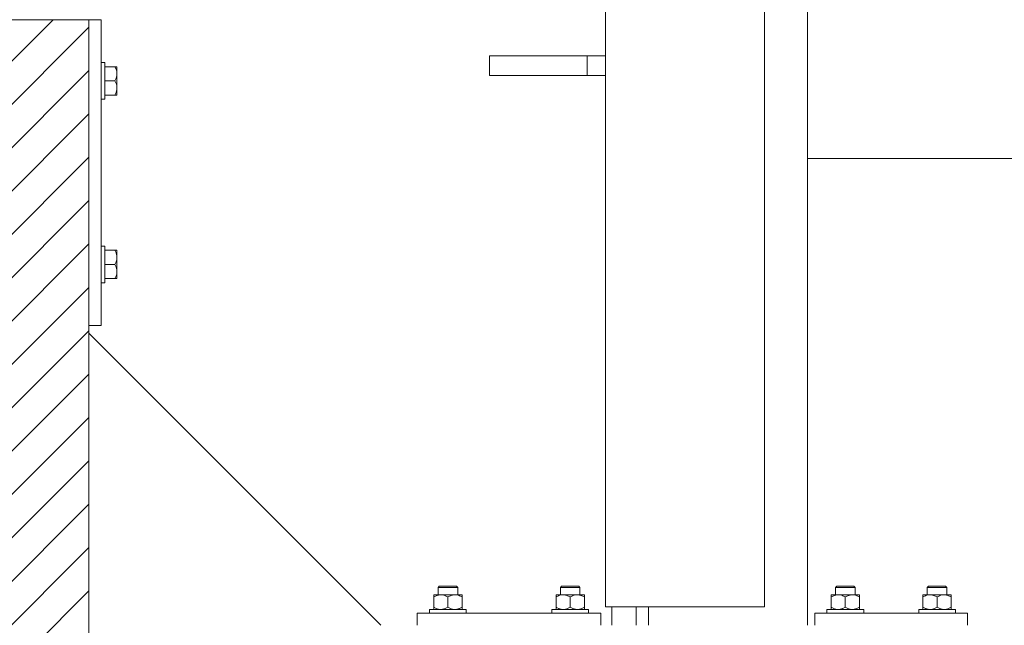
# Model space of a CAD drawing. Header units: millimetres. Extents: x 53056 to 116131, y -669674 to -625124.
# Tile 78 of 168: x 60411 to 61216, y -645016 to -644521. Entities that reach past the tile are written whole.
import ezdxf

# ---------------------------------------------------------------- set-up
doc = ezdxf.new("R2010")
doc.units = ezdxf.units.MM
doc.header["$MEASUREMENT"] = 0
doc.linetypes.add('DGN Style 1', pattern=[536.1990872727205, 0.8921781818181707, -535.3069090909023])
for name, color, linetype, lineweight in [('Side Cradle Blocks', 7, 'Continuous', 0), ('Side Cradle Stbd', 7, 'Continuous', 0), ('Side Cradle Tower Rail Frame', 7, 'Continuous', 0)]:
    doc.layers.add(name, color=color, linetype=linetype, lineweight=lineweight)

# ---------------------------------------------------------------- blocks, each defined once
blk = doc.blocks.new('*U55')
at = {"linetype": 'Continuous', "lineweight": 0}
h = blk.add_hatch(dxfattribs=at)
h.set_pattern_fill('HATCH', color=30, style=0, pattern_type=2)
h.set_pattern_definition([(45, (-24288.699345, 2439.311969), (-17.71895608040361, 17.71895608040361), [])])
h.paths.add_polyline_path([(-24126.61436463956, 1935.098466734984), (-24126.61435581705, 2228.532219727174), (-24126.61435430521, 2278.815325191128), (-24126.61435279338, 2329.098430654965), (-24126.61434397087, 2622.532183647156), (-24126.61434378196, 2628.815325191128), (-24126.61433626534, 2878.815325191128), (-24133.18058327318, 2878.815325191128), (-24233.18058327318, 2878.815325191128), (-24258.75592507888, 2878.815325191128), (-24263.36931740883, 2878.815325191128), (-24269.68058574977, 2878.815325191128), (-24289.68058574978, 2878.815325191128), (-24419.68061016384, 2878.815325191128), (-24439.68061016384, 2878.815325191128), (-24475.61437234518, 2878.815325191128), (-24575.61437234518, 2878.815325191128), (-24581.61440842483, 2878.815325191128), (-24581.61440842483, 2628.815325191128), (-24581.61440842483, 2623.098394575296), (-24581.61440842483, 2329.098430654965), (-24581.61440842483, 2278.815325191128), (-24581.61440842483, 2228.532219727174), (-24581.61440842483, 1934.532255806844), (-24581.61440842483, 1928.815325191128), (-24581.61440842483, 1678.815325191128), (-24575.61437234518, 1678.815325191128), (-24475.61437234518, 1678.815325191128), (-24439.68061016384, 1678.815325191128), (-24419.68061016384, 1678.815325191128), (-24289.68058574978, 1678.815325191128), (-24269.68058574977, 1678.815325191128), (-24263.36931740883, 1678.815325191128), (-24258.75592507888, 1678.815325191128), (-24233.18058327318, 1678.815325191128), (-24133.18058327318, 1678.815325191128), (-24126.6143723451, 1678.815325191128), (-24126.61436482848, 1928.815325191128)])
at = {"color": 30, "linetype": 'Continuous', "lineweight": 0, "flags": 128}
blk.add_lwpolyline([(-24233.18058327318, 1678.815325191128), (-24133.18058327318, 1678.815325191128), (-24126.6143723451, 1678.815325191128), (-24126.61436482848, 1928.815325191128), (-24126.61436463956, 1935.098466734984), (-24126.61436463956, 1935.098466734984), (-24126.61435581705, 2228.532219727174), (-24126.61435430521, 2278.815325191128), (-24126.61435279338, 2329.098430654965), (-24126.61434397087, 2622.532183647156), (-24126.61434378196, 2628.815325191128), (-24126.61433626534, 2878.815325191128), (-24133.18058327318, 2878.815325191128), (-24233.18058327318, 2878.815325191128)], dxfattribs=at)
at = {"layer": 'Side Cradle Blocks', "color": 7, "linetype": 'Continuous', "lineweight": 0}
for p, q in [((-24581.6143723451, 2878.815325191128), (-24126.6143723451, 2878.815325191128)), ((-24126.6143723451, 2878.815325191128), (-24126.6143723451, 1678.815325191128)), ((-24126.61433626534, 2878.815325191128), (-24116.6143723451, 2878.815325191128)), ((-24116.6143723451, 2878.815325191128), (-24116.6143723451, 2628.815325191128)), ((-24105.40628256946, 2840.39841496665), (-24113.61433626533, 2840.39841496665)), ((-24104.39751595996, 2840.39841496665), (-24105.40628256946, 2840.39841496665)), ((-24104.42289814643, 2838.262066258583), (-24105.40628256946, 2840.39841496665)), ((-24103.61473314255, 2839.816378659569), (-24103.61437284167, 2839.708291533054)), ((-24103.61473314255, 2839.49161307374), (-24103.61437242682, 2839.708093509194)), ((-24103.61437289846, 2837.672684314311), (-24103.61473314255, 2837.54949245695)), ((-24103.61473314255, 2831.882492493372), (-24103.6143724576, 2834.606020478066)), ((-24103.6143723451, 2834.606870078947), (-24103.6143723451, 2837.672873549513)), ((-24113.61437234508, 2823.07507370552), (-24113.61437234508, 2828.815325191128)), ((-24105.40628256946, 2828.815325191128), (-24113.61433163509, 2828.815325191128)), ((-24105.40628256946, 2828.815325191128), (-24104.36449763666, 2830.973368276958)), ((-24104.42289814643, 2826.678976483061), (-24105.40628256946, 2828.815325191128)), ((-24103.6143723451, 2823.023780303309), (-24103.6143723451, 2826.780056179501)), ((-24105.40628256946, 2817.232235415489), (-24104.36449763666, 2819.390278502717)), ((-24103.61437240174, 2823.024208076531), (-24103.61473314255, 2825.748157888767)), ((-24113.61433626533, 2817.232235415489), (-24105.40628256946, 2817.232235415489)), ((-24103.85516733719, 2817.232235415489), (-24103.6143723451, 2817.232235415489)), ((-24103.61437271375, 2817.922397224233), (-24103.61473314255, 2817.814271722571)), ((-24103.6143723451, 2817.232235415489), (-24103.6143723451, 2817.922507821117)), ((-24113.61433626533, 2690.39841496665), (-24105.40628256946, 2690.39841496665)), ((-24105.40628256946, 2690.39841496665), (-24104.36449763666, 2688.240371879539)), ((-24103.85516733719, 2690.39841496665), (-24103.6143723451, 2690.39841496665)), ((-24103.61473314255, 2689.816378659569), (-24103.61437271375, 2689.708253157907)), ((-24103.6143723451, 2690.39841496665), (-24103.6143723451, 2689.708142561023)), ((-24113.61437234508, 2684.555576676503), (-24113.61437234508, 2678.815325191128)), ((-24103.61473314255, 2681.882492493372), (-24103.61437240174, 2684.606442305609)), ((-24103.6143723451, 2684.606870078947), (-24103.6143723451, 2680.850594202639)), ((-24105.40628256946, 2678.815325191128), (-24113.61433163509, 2678.815325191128)), ((-24104.42289814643, 2680.951673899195), (-24105.40628256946, 2678.815325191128)), ((-24105.40628256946, 2678.815325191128), (-24104.36449763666, 2676.657282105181)), ((-24103.6143724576, 2673.02462990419), (-24103.61473314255, 2675.748157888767)), ((-24105.40628256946, 2667.232235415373), (-24113.61433626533, 2667.232235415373)), ((-24104.42289814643, 2669.368584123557), (-24105.40628256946, 2667.232235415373)), ((-24104.39751595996, 2667.232235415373), (-24105.40628256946, 2667.232235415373)), ((-24103.61473314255, 2670.081157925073), (-24103.61437289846, 2669.957966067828)), ((-24103.61437242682, 2667.922556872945), (-24103.61473314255, 2668.1390373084)), ((-24103.61473314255, 2667.814271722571), (-24103.61437284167, 2667.922358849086)), ((-24103.6143723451, 2673.023780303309), (-24103.6143723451, 2669.957776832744)), ((-24116.6143723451, 2628.815325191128), (-24126.61433626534, 2628.815325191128)), ((-23828.08928307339, 2415.815325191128), (-23830.36024651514, 2415.815325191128)), ((-23737.98877801, 2415.815325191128), (-23735.71781456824, 2415.815325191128)), ((-23503.08928307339, 2415.815325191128), (-23505.36024651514, 2415.815325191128)), ((-23437.98877801, 2415.815325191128), (-23435.71781456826, 2415.815325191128)), ((-23844.62212031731, 2408.773167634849), (-23844.6221203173, 2408.598414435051)), ((-23844.62212031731, 2406.981257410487), (-23842.48577160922, 2407.964641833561)), ((-23843.93199688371, 2408.773167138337), (-23844.04008401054, 2408.772806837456)), ((-23838.83057542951, 2408.773167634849), (-23841.89657890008, 2408.773167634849)), ((-23841.08738920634, 2408.772806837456), (-23841.03906662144, 2408.772833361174)), ((-23838.83057542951, 2408.773167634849), (-23835.07429955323, 2408.773167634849)), ((-23835.33904670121, 2408.091579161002), (-23837.35431322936, 2408.648406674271)), ((-23833.03903054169, 2406.981257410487), (-23830.90268183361, 2407.964641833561)), ((-23827.38217629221, 2414.815325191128), (-23829.97756308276, 2414.815325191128)), ((-23827.24748565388, 2408.773167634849), (-23824.18148218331, 2408.773167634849)), ((-23823.75595692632, 2408.091579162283), (-23825.77122345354, 2408.648406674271)), ((-23824.9906718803, 2408.772806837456), (-23825.03899446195, 2408.772833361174)), ((-23822.03797707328, 2408.772806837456), (-23822.14610257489, 2408.773167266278)), ((-23821.45594076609, 2407.990024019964), (-23821.45594076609, 2408.028356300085)), ((-23821.45594076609, 2407.990024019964), (-23821.45594076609, 2406.981257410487)), ((-23744.62212031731, 2407.990024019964), (-23744.6221203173, 2408.028356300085)), ((-23744.62212031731, 2406.981257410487), (-23744.62212031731, 2407.990024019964)), ((-23744.04008401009, 2408.772806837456), (-23743.9319585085, 2408.773167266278)), ((-23742.32210415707, 2408.091579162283), (-23740.30683762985, 2408.648406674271)), ((-23738.83057542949, 2408.773167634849), (-23741.89657890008, 2408.773167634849)), ((-23741.03906662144, 2408.772833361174), (-23741.0873892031, 2408.772806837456)), ((-23738.69588479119, 2414.815325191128), (-23736.10049800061, 2414.815325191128)), ((-23733.03903054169, 2406.981257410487), (-23735.17537924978, 2407.964641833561)), ((-23727.24748565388, 2408.773167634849), (-23731.00376153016, 2408.773167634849)), ((-23730.73901438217, 2408.091579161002), (-23728.72374785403, 2408.648406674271)), ((-23727.24748565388, 2408.773167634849), (-23724.1814821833, 2408.773167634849)), ((-23725.03899446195, 2408.772833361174), (-23724.99067187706, 2408.772806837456)), ((-23721.45594076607, 2406.981257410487), (-23723.59228947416, 2407.964641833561)), ((-23722.03797707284, 2408.772806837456), (-23722.14606419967, 2408.773167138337)), ((-23721.45594076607, 2408.773167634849), (-23721.45594076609, 2408.598414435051)), ((-23519.6221203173, 2408.773167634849), (-23519.6221203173, 2408.598414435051)), ((-23519.6221203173, 2406.981257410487), (-23517.48577160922, 2407.964641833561)), ((-23518.93199688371, 2408.773167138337), (-23519.04008401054, 2408.772806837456)), ((-23513.83057542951, 2408.773167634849), (-23516.89657890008, 2408.773167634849)), ((-23516.08738920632, 2408.772806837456), (-23516.03906662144, 2408.772833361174)), ((-23513.83057542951, 2408.773167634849), (-23510.07429955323, 2408.773167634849)), ((-23510.33904670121, 2408.091579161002), (-23512.35431322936, 2408.648406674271)), ((-23508.03903054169, 2406.981257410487), (-23505.90268183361, 2407.964641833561)), ((-23502.38217629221, 2414.815325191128), (-23504.97756308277, 2414.815325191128)), ((-23502.24748565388, 2408.773167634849), (-23499.18148218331, 2408.773167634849)), ((-23498.75595692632, 2408.091579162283), (-23500.77122345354, 2408.648406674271)), ((-23499.99067188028, 2408.772806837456), (-23500.03899446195, 2408.772833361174)), ((-23497.03797707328, 2408.772806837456), (-23497.14610257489, 2408.773167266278)), ((-23496.45594076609, 2407.990024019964), (-23496.45594076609, 2408.028356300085)), ((-23496.45594076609, 2407.990024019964), (-23496.45594076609, 2406.981257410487)), ((-23444.6221203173, 2407.990024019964), (-23444.6221203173, 2408.028356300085)), ((-23444.6221203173, 2406.981257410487), (-23444.6221203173, 2407.990024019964)), ((-23444.04008401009, 2408.772806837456), (-23443.9319585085, 2408.773167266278)), ((-23442.32210415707, 2408.091579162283), (-23440.30683762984, 2408.648406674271)), ((-23438.83057542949, 2408.773167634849), (-23441.89657890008, 2408.773167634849)), ((-23441.03906662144, 2408.772833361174), (-23441.0873892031, 2408.772806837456)), ((-23438.69588479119, 2414.815325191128), (-23436.10049800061, 2414.815325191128)), ((-23433.03903054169, 2406.981257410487), (-23435.17537924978, 2407.964641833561)), ((-23427.24748565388, 2408.773167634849), (-23431.00376153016, 2408.773167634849)), ((-23430.73901438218, 2408.091579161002), (-23428.72374785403, 2408.648406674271)), ((-23427.24748565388, 2408.773167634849), (-23424.1814821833, 2408.773167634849)), ((-23425.03899446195, 2408.772833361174), (-23424.99067187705, 2408.772806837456)), ((-23421.45594076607, 2406.981257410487), (-23423.59228947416, 2407.964641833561)), ((-23422.03797707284, 2408.772806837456), (-23422.14606419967, 2408.773167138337)), ((-23421.45594076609, 2408.773167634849), (-23421.45594076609, 2408.598414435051)), ((-23844.62212031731, 2406.981257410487), (-23844.62212031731, 2398.607235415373)), ((-23833.03903054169, 2398.607235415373), (-23833.03903054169, 2406.981257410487)), ((-23821.45594076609, 2398.607235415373), (-23821.45594076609, 2406.981257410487)), ((-23744.62212031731, 2398.607235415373), (-23744.62212031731, 2406.981257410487)), ((-23733.03903054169, 2398.607235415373), (-23733.03903054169, 2406.981257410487)), ((-23721.45594076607, 2406.981257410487), (-23721.45594076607, 2398.607235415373)), ((-23519.6221203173, 2406.981257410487), (-23519.6221203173, 2398.607235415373)), ((-23508.03903054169, 2398.607235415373), (-23508.03903054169, 2406.981257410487)), ((-23496.45594076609, 2398.607235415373), (-23496.45594076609, 2406.981257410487)), ((-23444.6221203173, 2398.607235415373), (-23444.6221203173, 2406.981257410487)), ((-23433.03903054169, 2398.607235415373), (-23433.03903054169, 2406.981257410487)), ((-23421.45594076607, 2406.981257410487), (-23421.45594076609, 2398.607235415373)), ((-23858.03903054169, 2383.815361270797), (-23858.03903054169, 2393.815325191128)), ((-23858.03903054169, 2393.815325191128), (-23708.03903054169, 2393.815325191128)), ((-23844.62212031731, 2397.598468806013), (-23844.62212031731, 2398.607235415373)), ((-23843.94267152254, 2396.815361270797), (-23844.04008401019, 2396.81568598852)), ((-23841.08738920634, 2396.81568598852), (-23841.03906662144, 2396.815659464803)), ((-23840.78851210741, 2397.033901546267), (-23838.8308986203, 2396.815361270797)), ((-23835.19707362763, 2397.565450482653), (-23833.03903054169, 2398.607235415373)), ((-23829.20542233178, 2397.033901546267), (-23827.24780884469, 2396.815361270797)), ((-23825.03899446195, 2396.815659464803), (-23824.99067187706, 2396.81568598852)), ((-23823.61398385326, 2397.565450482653), (-23821.45594076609, 2398.607235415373)), ((-23822.0379770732, 2396.81568598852), (-23822.13538956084, 2396.815361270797)), ((-23821.45594076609, 2397.056120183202), (-23821.45594076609, 2396.815361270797)), ((-23742.46407723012, 2397.565450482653), (-23744.62212031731, 2398.607235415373)), ((-23744.62212031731, 2397.056120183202), (-23744.62212031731, 2396.815361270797)), ((-23744.04008401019, 2396.81568598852), (-23743.94267152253, 2396.815361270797)), ((-23741.08738920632, 2396.81568598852), (-23741.03906662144, 2396.815659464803)), ((-23736.8726387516, 2397.033901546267), (-23738.83025223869, 2396.815361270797)), ((-23730.88098745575, 2397.565450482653), (-23733.03903054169, 2398.607235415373)), ((-23725.28954897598, 2397.033901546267), (-23727.24716246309, 2396.815361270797)), ((-23725.03899446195, 2396.815659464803), (-23724.99067187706, 2396.81568598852)), ((-23722.0379770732, 2396.81568598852), (-23722.13538956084, 2396.815361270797)), ((-23721.45594076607, 2397.598468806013), (-23721.45594076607, 2398.607235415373)), ((-23708.03903054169, 2393.815325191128), (-23708.03903054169, 2383.815361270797)), ((-23533.03903054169, 2383.815361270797), (-23533.03903054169, 2393.815325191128)), ((-23533.03903054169, 2393.815325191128), (-23408.03903054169, 2393.815325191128)), ((-23519.6221203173, 2397.598468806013), (-23519.6221203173, 2398.607235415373)), ((-23518.94267152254, 2396.815361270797), (-23519.04008401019, 2396.81568598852)), ((-23516.08738920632, 2396.81568598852), (-23516.03906662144, 2396.815659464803)), ((-23515.78851210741, 2397.033901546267), (-23513.8308986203, 2396.815361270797)), ((-23510.19707362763, 2397.565450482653), (-23508.03903054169, 2398.607235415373)), ((-23504.2054223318, 2397.033901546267), (-23502.24780884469, 2396.815361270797)), ((-23500.03899446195, 2396.815659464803), (-23499.99067187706, 2396.81568598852)), ((-23498.61398385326, 2397.565450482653), (-23496.45594076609, 2398.607235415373)), ((-23497.0379770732, 2396.81568598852), (-23497.13538956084, 2396.815361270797)), ((-23496.45594076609, 2397.056120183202), (-23496.45594076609, 2396.815361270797)), ((-23442.46407723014, 2397.565450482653), (-23444.6221203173, 2398.607235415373)), ((-23444.6221203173, 2397.056120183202), (-23444.6221203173, 2396.815361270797)), ((-23444.04008401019, 2396.81568598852), (-23443.94267152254, 2396.815361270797)), ((-23441.08738920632, 2396.81568598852), (-23441.03906662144, 2396.815659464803)), ((-23436.8726387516, 2397.033901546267), (-23438.83025223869, 2396.815361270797)), ((-23430.88098745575, 2397.565450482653), (-23433.03903054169, 2398.607235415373)), ((-23425.28954897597, 2397.033901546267), (-23427.24716246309, 2396.815361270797)), ((-23425.03899446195, 2396.815659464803), (-23424.99067187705, 2396.81568598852)), ((-23422.0379770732, 2396.81568598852), (-23422.13538956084, 2396.815361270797)), ((-23421.45594076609, 2397.598468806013), (-23421.45594076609, 2398.607235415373)), ((-23408.03903054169, 2393.815325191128), (-23408.03903054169, 2383.815361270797))]:
    blk.add_line(p, q, dxfattribs=at)
at = {"layer": 'Side Cradle Blocks', "color": 7, "linetype": 'Continuous', "lineweight": 0, "flags": 128}
for points in [[(-24116.61433626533, 2843.815325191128), (-24113.61437234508, 2843.815325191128), (-24113.61437234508, 2842.673518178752), (-24113.61437234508, 2839.421926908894), (-24113.61437234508, 2834.555576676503), (-24113.61437234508, 2828.815325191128)], [(-24104.36449763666, 2830.973368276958), (-24104.2959608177, 2831.11534135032), (-24103.7391333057, 2833.130607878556), (-24103.64600212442, 2833.865043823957), (-24103.6143723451, 2834.606870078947), (-24103.83294870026, 2836.564806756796), (-24104.12120785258, 2837.606660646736), (-24104.42289814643, 2838.262066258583)], [(-24103.6143723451, 2837.672873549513), (-24103.6143723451, 2839.708142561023), (-24103.6143723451, 2840.39841496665), (-24103.78912554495, 2840.39841496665), (-24104.36130402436, 2840.39841496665), (-24104.39751595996, 2840.39841496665)], [(-24103.6143723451, 2826.780056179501), (-24103.6143723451, 2830.850594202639), (-24103.6143723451, 2834.606870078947)], [(-24104.36449763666, 2819.390278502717), (-24104.2959608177, 2819.532251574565), (-24103.7391333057, 2821.547518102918), (-24103.64600212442, 2822.281954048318), (-24103.6143723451, 2823.023780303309), (-24103.83294870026, 2824.981716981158), (-24104.12120785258, 2826.023570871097), (-24104.42289814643, 2826.678976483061)], [(-24113.61437234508, 2823.07507370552), (-24113.61437234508, 2818.208723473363), (-24113.61437234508, 2814.957132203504), (-24113.61437234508, 2813.815325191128), (-24116.61433626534, 2813.815325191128)], [(-24103.6143723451, 2817.922507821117), (-24103.6143723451, 2819.957776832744), (-24103.6143723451, 2823.023780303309), (-24103.61437239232, 2823.02413699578)], [(-24105.40628256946, 2817.232235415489), (-24104.39751595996, 2817.232235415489), (-24104.35918367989, 2817.232235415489), (-24103.85516733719, 2817.232235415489)], [(-24116.61433626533, 2693.815325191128), (-24113.61437234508, 2693.815325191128), (-24113.61437234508, 2692.673518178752), (-24113.61437234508, 2689.421926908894), (-24113.61437234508, 2684.555576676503)], [(-24103.85516733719, 2690.39841496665), (-24104.35918367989, 2690.39841496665), (-24104.39751595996, 2690.39841496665), (-24105.40628256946, 2690.39841496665)], [(-24103.61437239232, 2684.606513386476), (-24103.6143723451, 2684.606870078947), (-24103.6143723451, 2687.672873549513), (-24103.6143723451, 2689.708142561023)], [(-24104.42289814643, 2680.951673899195), (-24104.12120785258, 2681.607079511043), (-24103.83294870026, 2682.648933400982), (-24103.6143723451, 2684.606870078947), (-24103.64600212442, 2685.348696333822), (-24103.7391333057, 2686.083132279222), (-24104.2959608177, 2688.098398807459), (-24104.36449763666, 2688.240371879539)], [(-24113.61437234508, 2678.815325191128), (-24113.61437234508, 2673.07507370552), (-24113.61437234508, 2668.208723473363), (-24113.61437234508, 2664.957132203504), (-24113.61437234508, 2663.815325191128), (-24116.61433626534, 2663.815325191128)], [(-24104.42289814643, 2669.368584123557), (-24104.12120785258, 2670.023989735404), (-24103.83294870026, 2671.065843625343), (-24103.6143723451, 2673.023780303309), (-24103.64600212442, 2673.7656065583), (-24103.7391333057, 2674.5000425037), (-24104.2959608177, 2676.515309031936), (-24104.36449763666, 2676.657282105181)], [(-24103.6143723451, 2673.023780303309), (-24103.6143723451, 2676.780056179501), (-24103.6143723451, 2680.850594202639)], [(-24104.39751595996, 2667.232235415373), (-24104.36130402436, 2667.232235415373), (-24103.78912554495, 2667.232235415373), (-24103.6143723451, 2667.232235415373), (-24103.6143723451, 2667.922507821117), (-24103.6143723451, 2669.957776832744)], [(-23841.03903054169, 2408.773203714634), (-23841.03903054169, 2414.815325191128), (-23840.03903054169, 2415.815325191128), (-23839.50618726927, 2415.815325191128), (-23837.98877801, 2415.815325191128), (-23835.71781456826, 2415.815325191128), (-23833.03903054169, 2415.815325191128), (-23830.36024651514, 2415.815325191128)], [(-23828.08928307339, 2415.815325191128), (-23826.57187381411, 2415.815325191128), (-23826.03903054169, 2415.815325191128), (-23825.03903054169, 2414.815325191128), (-23825.03903054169, 2408.773203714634)], [(-23741.03903054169, 2408.773203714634), (-23741.03903054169, 2414.815325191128), (-23740.03903054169, 2415.815325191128), (-23739.50618726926, 2415.815325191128), (-23737.98877801, 2415.815325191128)], [(-23735.71781456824, 2415.815325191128), (-23733.03903054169, 2415.815325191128), (-23730.36024651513, 2415.815325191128), (-23728.08928307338, 2415.815325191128), (-23726.57187381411, 2415.815325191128), (-23726.03903054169, 2415.815325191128), (-23725.03903054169, 2414.815325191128), (-23725.03903054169, 2408.773203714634)], [(-23516.03903054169, 2408.773203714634), (-23516.03903054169, 2414.815325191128), (-23515.03903054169, 2415.815325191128), (-23514.50618726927, 2415.815325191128), (-23512.98877801, 2415.815325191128), (-23510.71781456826, 2415.815325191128), (-23508.03903054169, 2415.815325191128), (-23505.36024651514, 2415.815325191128)], [(-23503.08928307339, 2415.815325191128), (-23501.57187381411, 2415.815325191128), (-23501.03903054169, 2415.815325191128), (-23500.03903054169, 2414.815325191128), (-23500.03903054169, 2408.773203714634)], [(-23441.03903054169, 2408.773203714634), (-23441.03903054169, 2414.815325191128), (-23440.03903054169, 2415.815325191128), (-23439.50618726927, 2415.815325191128), (-23437.98877801, 2415.815325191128)], [(-23435.71781456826, 2415.815325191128), (-23433.03903054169, 2415.815325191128), (-23430.36024651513, 2415.815325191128), (-23428.08928307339, 2415.815325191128), (-23426.57187381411, 2415.815325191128), (-23426.03903054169, 2415.815325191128), (-23425.03903054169, 2414.815325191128), (-23425.03903054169, 2408.773203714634)], [(-23844.62212031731, 2408.773167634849), (-23843.93184791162, 2408.773167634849), (-23841.89657890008, 2408.773167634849)], [(-23844.62212031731, 2406.981257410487), (-23844.62212031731, 2407.990024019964), (-23844.62212031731, 2408.026235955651), (-23844.6221203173, 2408.598414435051)], [(-23842.48577160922, 2407.964641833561), (-23841.83036599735, 2408.266332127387), (-23840.78851210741, 2408.55459127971), (-23838.83057542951, 2408.773167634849), (-23838.08874917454, 2408.741537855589), (-23837.35431322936, 2408.648406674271)], [(-23841.03903054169, 2414.815325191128), (-23840.43006680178, 2414.815325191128), (-23838.69588479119, 2414.815325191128), (-23836.10049800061, 2414.815325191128), (-23833.03903054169, 2414.815325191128), (-23829.97756308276, 2414.815325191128)], [(-23835.33904670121, 2408.091579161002), (-23835.19707362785, 2408.023042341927), (-23833.03903054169, 2406.981257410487)], [(-23827.24748565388, 2408.773167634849), (-23831.00376153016, 2408.773167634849), (-23835.07429955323, 2408.773167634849)], [(-23830.90268183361, 2407.964641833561), (-23830.24727622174, 2408.266332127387), (-23829.20542233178, 2408.55459127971), (-23827.24748565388, 2408.773167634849), (-23826.50565939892, 2408.741537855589), (-23825.77122345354, 2408.648406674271)], [(-23827.38217629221, 2414.815325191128), (-23825.64799428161, 2414.815325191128), (-23825.03903054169, 2414.815325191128)], [(-23824.18148218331, 2408.773167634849), (-23822.14621317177, 2408.773167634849), (-23821.45594076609, 2408.773167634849), (-23821.45594076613, 2408.532372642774), (-23821.45594076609, 2408.028356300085)], [(-23823.75595692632, 2408.091579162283), (-23823.61398385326, 2408.023042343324), (-23821.45594076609, 2406.981257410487)], [(-23744.6221203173, 2408.028356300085), (-23744.62212031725, 2408.532372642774), (-23744.62212031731, 2408.773167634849), (-23743.93184791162, 2408.773167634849), (-23741.89657890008, 2408.773167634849)], [(-23744.62212031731, 2406.981257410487), (-23742.46407723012, 2408.023042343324), (-23742.32210415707, 2408.091579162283)], [(-23741.03903054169, 2414.815325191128), (-23740.43006680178, 2414.815325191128), (-23738.69588479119, 2414.815325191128)], [(-23740.30683762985, 2408.648406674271), (-23739.57240168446, 2408.741537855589), (-23738.83057542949, 2408.773167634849), (-23736.8726387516, 2408.55459127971), (-23735.83078486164, 2408.266332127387), (-23735.17537924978, 2407.964641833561)], [(-23731.00376153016, 2408.773167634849), (-23735.07429955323, 2408.773167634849), (-23738.83057542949, 2408.773167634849)], [(-23736.10049800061, 2414.815325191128), (-23733.03903054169, 2414.815325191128), (-23729.97756308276, 2414.815325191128), (-23727.38217629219, 2414.815325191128), (-23725.64799428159, 2414.815325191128), (-23725.03903054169, 2414.815325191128)], [(-23733.03903054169, 2406.981257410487), (-23730.88098745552, 2408.023042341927), (-23730.73901438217, 2408.091579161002)], [(-23728.72374785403, 2408.648406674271), (-23727.98931190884, 2408.741537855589), (-23727.24748565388, 2408.773167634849), (-23725.28954897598, 2408.55459127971), (-23724.24769508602, 2408.266332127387), (-23723.59228947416, 2407.964641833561)], [(-23724.1814821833, 2408.773167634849), (-23722.14621317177, 2408.773167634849), (-23721.45594076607, 2408.773167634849)], [(-23721.45594076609, 2408.598414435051), (-23721.45594076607, 2408.026235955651), (-23721.45594076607, 2407.990024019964), (-23721.45594076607, 2406.981257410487)], [(-23519.6221203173, 2408.773167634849), (-23518.93184791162, 2408.773167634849), (-23516.89657890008, 2408.773167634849)], [(-23519.6221203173, 2406.981257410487), (-23519.6221203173, 2407.990024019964), (-23519.6221203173, 2408.026235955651), (-23519.6221203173, 2408.598414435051)], [(-23517.48577160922, 2407.964641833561), (-23516.83036599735, 2408.266332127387), (-23515.78851210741, 2408.55459127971), (-23513.83057542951, 2408.773167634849), (-23513.08874917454, 2408.741537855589), (-23512.35431322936, 2408.648406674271)], [(-23516.03903054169, 2414.815325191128), (-23515.43006680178, 2414.815325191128), (-23513.69588479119, 2414.815325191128), (-23511.10049800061, 2414.815325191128), (-23508.03903054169, 2414.815325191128), (-23504.97756308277, 2414.815325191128)], [(-23510.33904670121, 2408.091579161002), (-23510.19707362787, 2408.023042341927), (-23508.03903054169, 2406.981257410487)], [(-23502.24748565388, 2408.773167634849), (-23506.00376153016, 2408.773167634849), (-23510.07429955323, 2408.773167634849)], [(-23505.90268183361, 2407.964641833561), (-23505.24727622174, 2408.266332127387), (-23504.2054223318, 2408.55459127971), (-23502.24748565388, 2408.773167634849), (-23501.50565939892, 2408.741537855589), (-23500.77122345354, 2408.648406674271)], [(-23502.38217629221, 2414.815325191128), (-23500.64799428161, 2414.815325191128), (-23500.03903054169, 2414.815325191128)], [(-23499.18148218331, 2408.773167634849), (-23497.14621317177, 2408.773167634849), (-23496.45594076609, 2408.773167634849), (-23496.45594076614, 2408.532372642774), (-23496.45594076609, 2408.028356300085)], [(-23498.75595692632, 2408.091579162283), (-23498.61398385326, 2408.023042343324), (-23496.45594076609, 2406.981257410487)], [(-23444.6221203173, 2408.028356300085), (-23444.62212031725, 2408.532372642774), (-23444.6221203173, 2408.773167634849), (-23443.93184791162, 2408.773167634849), (-23441.89657890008, 2408.773167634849)], [(-23444.6221203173, 2406.981257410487), (-23442.46407723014, 2408.023042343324), (-23442.32210415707, 2408.091579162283)], [(-23441.03903054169, 2414.815325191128), (-23440.43006680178, 2414.815325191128), (-23438.69588479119, 2414.815325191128)], [(-23440.30683762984, 2408.648406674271), (-23439.57240168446, 2408.741537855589), (-23438.83057542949, 2408.773167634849), (-23436.8726387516, 2408.55459127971), (-23435.83078486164, 2408.266332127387), (-23435.17537924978, 2407.964641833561)], [(-23431.00376153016, 2408.773167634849), (-23435.07429955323, 2408.773167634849), (-23438.83057542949, 2408.773167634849)], [(-23436.10049800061, 2414.815325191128), (-23433.03903054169, 2414.815325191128), (-23429.97756308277, 2414.815325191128), (-23427.38217629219, 2414.815325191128), (-23425.64799428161, 2414.815325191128), (-23425.03903054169, 2414.815325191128)], [(-23433.03903054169, 2406.981257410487), (-23430.88098745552, 2408.023042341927), (-23430.73901438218, 2408.091579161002)], [(-23428.72374785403, 2408.648406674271), (-23427.98931190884, 2408.741537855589), (-23427.24748565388, 2408.773167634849), (-23425.28954897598, 2408.55459127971), (-23424.24769508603, 2408.266332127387), (-23423.59228947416, 2407.964641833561)], [(-23424.1814821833, 2408.773167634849), (-23422.14621317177, 2408.773167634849), (-23421.45594076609, 2408.773167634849)], [(-23421.45594076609, 2408.598414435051), (-23421.45594076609, 2408.026235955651), (-23421.45594076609, 2407.990024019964), (-23421.45594076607, 2406.981257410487)], [(-23848.03903054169, 2393.815361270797), (-23848.03903054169, 2396.815325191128), (-23846.89722352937, 2396.815325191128), (-23843.64563225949, 2396.815325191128), (-23838.77928202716, 2396.815325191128), (-23833.03903054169, 2396.815325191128), (-23827.29877905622, 2396.815325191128), (-23822.43242882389, 2396.815325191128), (-23819.18083755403, 2396.815325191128), (-23818.03903054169, 2396.815325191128), (-23818.03903054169, 2393.815361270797)], [(-23840.78851210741, 2397.033901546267), (-23841.83036599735, 2397.32216069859), (-23842.48577160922, 2397.623850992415), (-23844.62212031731, 2398.607235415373)], [(-23844.62212031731, 2397.598468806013), (-23844.62212031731, 2397.562256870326), (-23844.62212031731, 2396.990078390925), (-23844.62212031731, 2396.815361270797)], [(-23835.19707362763, 2397.565450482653), (-23835.33904670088, 2397.496913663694), (-23837.35431322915, 2396.940086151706), (-23838.08874917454, 2396.846954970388), (-23838.82972923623, 2396.815361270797)], [(-23829.20542233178, 2397.033901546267), (-23830.24727622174, 2397.32216069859), (-23830.90268183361, 2397.623850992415), (-23833.03903054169, 2398.607235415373)], [(-23823.61398385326, 2397.565450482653), (-23823.75595692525, 2397.496913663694), (-23825.77122345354, 2396.940086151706), (-23826.50565939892, 2396.846954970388), (-23827.24663946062, 2396.815361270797)], [(-23821.45594076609, 2397.056120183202), (-23821.45594076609, 2397.560136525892), (-23821.45594076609, 2397.598468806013), (-23821.45594076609, 2398.607235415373)], [(-23748.03903054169, 2393.815361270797), (-23748.03903054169, 2396.815325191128), (-23746.89722352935, 2396.815325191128), (-23743.64563225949, 2396.815325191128), (-23738.77928202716, 2396.815325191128), (-23733.03903054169, 2396.815325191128), (-23727.2987790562, 2396.815325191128), (-23722.43242882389, 2396.815325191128), (-23719.18083755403, 2396.815325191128), (-23718.03903054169, 2396.815325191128), (-23718.03903054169, 2393.815361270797)], [(-23744.62212031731, 2398.607235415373), (-23744.62212031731, 2397.598468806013), (-23744.6221203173, 2397.560136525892), (-23744.62212031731, 2397.056120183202)], [(-23738.83142162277, 2396.815361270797), (-23739.57240168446, 2396.846954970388), (-23740.30683762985, 2396.940086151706), (-23742.32210415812, 2397.496913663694), (-23742.46407723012, 2397.565450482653)], [(-23733.03903054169, 2398.607235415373), (-23735.17537924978, 2397.623850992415), (-23735.83078486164, 2397.32216069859), (-23736.8726387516, 2397.033901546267)], [(-23727.24833184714, 2396.815361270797), (-23727.98931190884, 2396.846954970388), (-23728.72374785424, 2396.940086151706), (-23730.7390143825, 2397.496913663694), (-23730.88098745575, 2397.565450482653)], [(-23721.45594076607, 2398.607235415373), (-23723.59228947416, 2397.623850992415), (-23724.24769508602, 2397.32216069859), (-23725.28954897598, 2397.033901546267)], [(-23721.45594076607, 2396.815361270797), (-23721.45594076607, 2396.990078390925), (-23721.45594076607, 2397.562256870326), (-23721.45594076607, 2397.598468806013)], [(-23523.03903054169, 2393.815361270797), (-23523.03903054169, 2396.815325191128), (-23521.89722352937, 2396.815325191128), (-23518.64563225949, 2396.815325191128), (-23513.77928202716, 2396.815325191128), (-23508.03903054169, 2396.815325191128), (-23502.29877905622, 2396.815325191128), (-23497.4324288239, 2396.815325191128), (-23494.18083755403, 2396.815325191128), (-23493.03903054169, 2396.815325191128), (-23493.03903054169, 2393.815361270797)], [(-23515.78851210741, 2397.033901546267), (-23516.83036599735, 2397.32216069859), (-23517.48577160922, 2397.623850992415), (-23519.6221203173, 2398.607235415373)], [(-23519.6221203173, 2397.598468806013), (-23519.6221203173, 2397.562256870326), (-23519.6221203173, 2396.990078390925), (-23519.6221203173, 2396.815361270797)], [(-23510.19707362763, 2397.565450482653), (-23510.33904670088, 2397.496913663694), (-23512.35431322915, 2396.940086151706), (-23513.08874917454, 2396.846954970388), (-23513.82972923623, 2396.815361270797)], [(-23504.2054223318, 2397.033901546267), (-23505.24727622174, 2397.32216069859), (-23505.90268183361, 2397.623850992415), (-23508.03903054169, 2398.607235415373)], [(-23498.61398385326, 2397.565450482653), (-23498.75595692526, 2397.496913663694), (-23500.77122345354, 2396.940086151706), (-23501.50565939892, 2396.846954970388), (-23502.24663946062, 2396.815361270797)], [(-23496.45594076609, 2397.056120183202), (-23496.45594076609, 2397.560136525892), (-23496.45594076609, 2397.598468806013), (-23496.45594076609, 2398.607235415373)], [(-23448.03903054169, 2393.815361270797), (-23448.03903054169, 2396.815325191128), (-23446.89722352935, 2396.815325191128), (-23443.64563225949, 2396.815325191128), (-23438.77928202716, 2396.815325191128), (-23433.03903054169, 2396.815325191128), (-23427.2987790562, 2396.815325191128), (-23422.4324288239, 2396.815325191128), (-23419.18083755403, 2396.815325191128), (-23418.03903054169, 2396.815325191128), (-23418.03903054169, 2393.815361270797)], [(-23444.6221203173, 2398.607235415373), (-23444.6221203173, 2397.598468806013), (-23444.6221203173, 2397.560136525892), (-23444.6221203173, 2397.056120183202)], [(-23438.83142162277, 2396.815361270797), (-23439.57240168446, 2396.846954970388), (-23440.30683762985, 2396.940086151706), (-23442.32210415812, 2397.496913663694), (-23442.46407723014, 2397.565450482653)], [(-23433.03903054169, 2398.607235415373), (-23435.17537924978, 2397.623850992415), (-23435.83078486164, 2397.32216069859), (-23436.8726387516, 2397.033901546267)], [(-23427.24833184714, 2396.815361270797), (-23427.98931190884, 2396.846954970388), (-23428.72374785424, 2396.940086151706), (-23430.7390143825, 2397.496913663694), (-23430.88098745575, 2397.565450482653)], [(-23421.45594076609, 2398.607235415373), (-23423.59228947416, 2397.623850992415), (-23424.24769508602, 2397.32216069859), (-23425.28954897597, 2397.033901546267)], [(-23421.45594076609, 2396.815361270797), (-23421.45594076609, 2396.990078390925), (-23421.45594076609, 2397.562256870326), (-23421.45594076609, 2397.598468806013)]]:
    blk.add_lwpolyline(points, dxfattribs=at)
at = {"layer": 'Side Cradle Stbd', "color": 7, "linetype": 'Continuous', "lineweight": 0}
blk.add_line((-24126.61433626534, 2622.532183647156), (-23887.89751388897, 2383.815361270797), dxfattribs=at)
at = {"layer": 'Side Cradle Tower Rail Frame', "color": 7, "linetype": 'Continuous', "lineweight": 0}
for p, q in [((-23704.07222103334, 4393.354812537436), (-23704.07222103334, 2398.815325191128)), ((-23574.07222103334, 2398.815325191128), (-23574.07222103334, 4393.354812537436)), ((-23539.07222103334, 2383.815361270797), (-23539.07222103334, 4328.815325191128)), ((-23719.07222103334, 2849.315325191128), (-23799.07222103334, 2849.315325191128)), ((-23799.07222103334, 2833.315325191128), (-23799.07222103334, 2849.315325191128)), ((-23704.07225711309, 2849.315325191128), (-23719.07222103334, 2849.315325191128)), ((-23719.07222103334, 2833.315325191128), (-23719.07222103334, 2849.315325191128)), ((-23799.07222103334, 2833.315325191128), (-23719.07222103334, 2833.315325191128)), ((-23719.07222103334, 2833.315325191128), (-23704.07225711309, 2833.315325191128)), ((-23539.07218495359, 2765.257565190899), (-23144.53906662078, 2765.257565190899)), ((-23704.07222103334, 2398.815325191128), (-23574.07222103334, 2398.815325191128)), ((-23699.07222103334, 2398.815289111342), (-23699.07222103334, 2383.815361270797)), ((-23679.07222103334, 2398.808298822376), (-23679.07222103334, 2398.815289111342)), ((-23679.07222103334, 2398.808298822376), (-23679.07222103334, 2383.815361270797)), ((-23669.07222103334, 2398.815289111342), (-23669.07222103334, 2383.815361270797))]:
    blk.add_line(p, q, dxfattribs=at)

msp = doc.modelspace()

# ---------------------------------------------------------------- block references
at = {"color": 7, "linetype": 'DGN Style 1', "lineweight": 0}
msp.add_blockref('*U55', (84593.95000000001, -647399.3500000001), dxfattribs=at)

doc.saveas('drawing.dxf')
